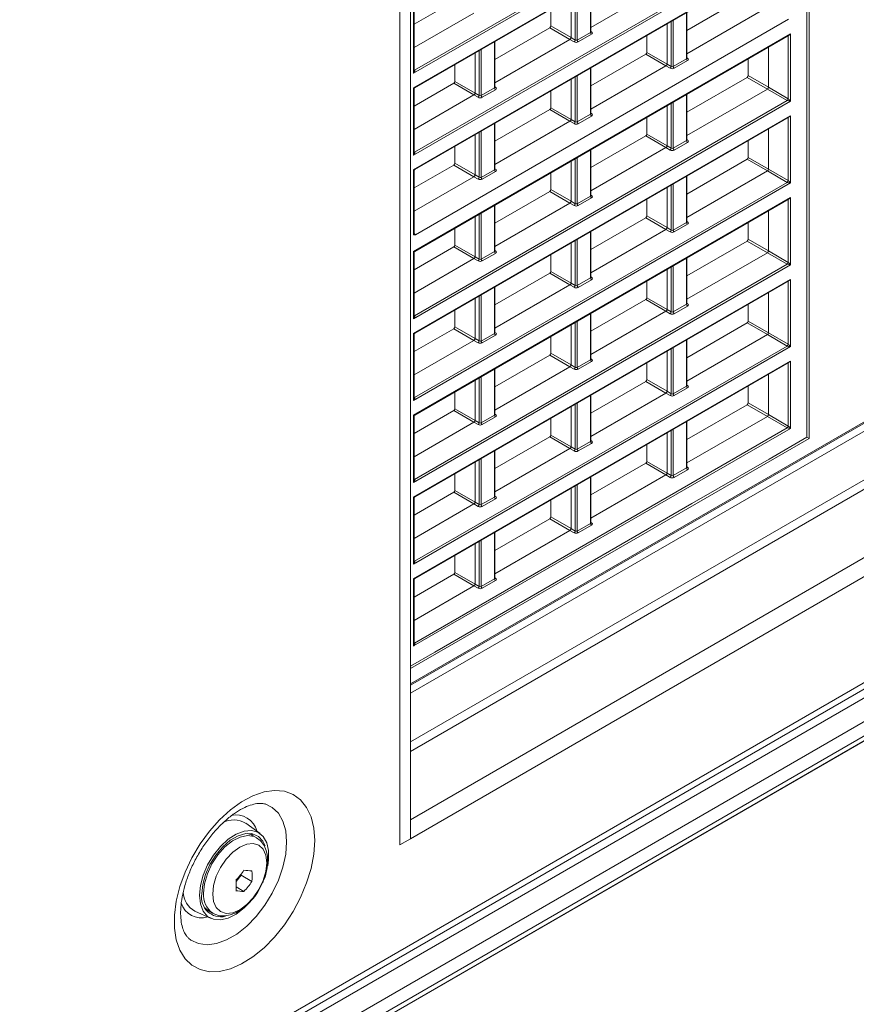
# Model space of a CAD drawing. Header units: millimetres. Extents: x 0 to 1118, y 0 to 864.
# Tile 225 of 256: x 955 to 984, y 334 to 368. Entities that reach past the tile are written whole.
import ezdxf

# ---------------------------------------------------------------- set-up
doc = ezdxf.new("R2010")
doc.units = ezdxf.units.MM

msp = doc.modelspace()

# ---------------------------------------------------------------- linework, layer by layer
at = {"color": 7, "linetype": 'Continuous', "lineweight": 15}
for p, q in [((982.622, 393.368), (982.622, 353.649)), ((982.551, 353.69), (982.551, 393.216)), ((968.911, 339.883), (968.911, 388.365)), ((968.551, 339.677), (968.551, 388.159)), ((968.552, 339.676), (968.552, 388.158)), ((969.061, 365.704), (981.944, 373.141)), ((969.061, 362.891), (981.944, 370.328)), ((975.119, 367.779), (977.702, 369.271)), ((975.119, 367.624), (975.119, 369.201)), ((969.036, 367.883), (970.403, 368.672)), ((974.435, 368.806), (974.435, 367.425)), ((978.422, 367.675), (980.495, 368.872)), ((969.036, 366.28), (969.036, 368.473)), ((973.741, 367.827), (973.741, 368.405)), ((978.422, 366.873), (981.19, 368.471)), ((978.422, 366.718), (978.422, 368.294)), ((969.036, 367.081), (971.098, 368.271)), ((969.082, 360.651), (981.919, 368.061)), ((968.911, 345.164), (1008.357, 367.936)), ((968.911, 344.885), (1008.645, 367.823)), ((971.817, 366.675), (973.705, 367.765)), ((977.738, 367.9), (977.738, 366.519)), ((969.061, 360.078), (981.944, 367.515)), ((971.817, 365.873), (974.4, 367.364)), ((971.817, 365.718), (971.817, 367.295)), ((977.043, 366.92), (977.043, 367.499)), ((981.225, 365.719), (981.225, 367.1)), ((971.133, 366.9), (971.133, 365.519)), ((975.119, 365.769), (977.007, 366.859)), ((980.531, 366.12), (980.531, 366.699)), ((970.438, 365.92), (970.438, 366.499)), ((975.119, 364.967), (977.702, 366.458)), ((975.119, 364.811), (975.119, 366.388)), ((974.435, 365.993), (974.435, 364.613)), ((978.422, 364.862), (980.495, 366.059)), ((969.036, 365.07), (970.403, 365.859)), ((969.036, 363.467), (969.036, 365.66)), ((973.741, 365.014), (973.741, 365.592)), ((978.422, 364.06), (981.19, 365.658)), ((969.036, 364.268), (971.098, 365.458)), ((978.422, 363.905), (978.422, 365.481)), ((971.817, 363.862), (973.705, 364.952)), ((977.738, 365.087), (977.738, 363.706)), ((969.061, 357.265), (981.944, 364.702)), ((977.043, 364.107), (977.043, 364.686)), ((971.817, 363.06), (974.4, 364.551)), ((971.817, 362.905), (971.817, 364.482)), ((981.225, 362.906), (981.225, 364.287)), ((971.133, 364.087), (971.133, 362.706)), ((975.119, 362.956), (977.007, 364.046)), ((980.531, 363.307), (980.531, 363.886)), ((883.849, 286.916), (1016.655, 363.583)), ((970.438, 363.107), (970.438, 363.686)), ((975.119, 362.154), (977.702, 363.645)), ((975.119, 361.998), (975.119, 363.575)), ((978.422, 362.049), (980.495, 363.246)), ((969.036, 362.257), (970.403, 363.046)), ((974.435, 363.18), (974.435, 361.8)), ((969.036, 360.677), (969.036, 362.847)), ((969.036, 361.455), (971.098, 362.645)), ((973.741, 362.201), (973.741, 362.779)), ((978.422, 361.247), (981.19, 362.845)), ((978.422, 361.092), (978.422, 362.668)), ((977.738, 362.274), (977.738, 360.893)), ((969.061, 354.452), (981.944, 361.889)), ((971.817, 361.049), (973.705, 362.139)), ((977.043, 361.294), (977.043, 361.873)), ((884.501, 285.511), (1016.207, 361.544)), ((971.817, 360.247), (974.4, 361.738)), ((971.817, 360.092), (971.817, 361.669)), ((971.133, 361.274), (971.133, 359.893)), ((975.119, 360.143), (977.007, 361.233)), ((981.225, 360.093), (981.225, 361.474)), ((970.438, 360.294), (970.438, 360.873)), ((980.531, 360.494), (980.531, 361.073)), ((975.119, 359.341), (977.702, 360.832)), ((975.119, 359.185), (975.119, 360.762)), ((969.036, 359.444), (970.403, 360.233)), ((974.435, 360.367), (974.435, 358.987)), ((978.422, 359.236), (980.495, 360.433)), ((969.036, 357.841), (969.036, 360.034)), ((969.036, 358.642), (971.098, 359.832)), ((973.741, 359.388), (973.741, 359.966)), ((978.422, 358.434), (981.19, 360.032)), ((978.422, 358.279), (978.422, 359.856)), ((971.817, 358.236), (973.705, 359.326)), ((977.738, 359.461), (977.738, 358.08)), ((969.061, 351.639), (981.944, 359.076)), ((971.817, 357.434), (974.4, 358.925)), ((971.817, 357.279), (971.817, 358.856)), ((977.043, 358.481), (977.043, 359.06)), ((981.225, 357.28), (981.225, 358.661)), ((971.133, 358.461), (971.133, 357.08)), ((975.119, 357.33), (977.007, 358.42)), ((980.531, 357.681), (980.531, 358.26)), ((970.438, 357.481), (970.438, 358.06)), ((975.119, 356.528), (977.702, 358.019)), ((975.119, 356.372), (975.119, 357.949)), ((974.435, 357.554), (974.435, 356.174)), ((978.422, 356.423), (980.495, 357.62)), ((969.036, 356.631), (970.403, 357.42)), ((969.036, 355.028), (969.036, 357.221)), ((973.741, 356.575), (973.741, 357.153)), ((978.422, 355.621), (981.19, 357.219)), ((969.036, 355.829), (971.098, 357.019)), ((978.422, 355.466), (978.422, 357.043)), ((971.817, 355.423), (973.705, 356.513)), ((977.738, 356.648), (977.738, 355.267)), ((969.061, 348.826), (981.944, 356.263)), ((971.817, 354.621), (974.4, 356.112)), ((977.043, 355.668), (977.043, 356.247)), ((971.817, 354.466), (971.817, 356.043)), ((981.225, 354.467), (981.225, 355.848)), ((971.133, 355.648), (971.133, 354.267)), ((975.119, 354.517), (977.007, 355.607)), ((980.531, 354.868), (980.531, 355.447)), ((970.438, 354.668), (970.438, 355.247)), ((975.119, 353.715), (977.702, 355.206)), ((975.119, 353.559), (975.119, 355.136)), ((978.422, 353.61), (980.495, 354.807)), ((969.036, 353.818), (970.403, 354.607)), ((969.036, 352.215), (969.036, 354.409)), ((974.435, 354.741), (974.435, 353.361)), ((969.036, 353.016), (971.098, 354.206)), ((973.741, 353.762), (973.741, 354.34)), ((978.422, 352.808), (981.19, 354.406)), ((978.422, 352.653), (978.422, 354.23)), ((977.738, 353.835), (977.738, 352.454)), ((982.622, 353.649), (968.911, 345.734)), ((971.817, 352.61), (973.705, 353.7)), ((977.043, 352.855), (977.043, 353.434)), ((981.246, 352.936), (982.551, 353.69)), ((982.551, 353.69), (982.622, 353.649)), ((971.817, 351.808), (974.4, 353.299)), ((971.817, 351.653), (971.817, 353.23)), ((971.133, 352.835), (971.133, 351.454)), ((975.119, 351.704), (977.007, 352.794)), ((978.594, 351.405), (981.246, 352.936)), ((970.438, 351.855), (970.438, 352.434)), ((975.119, 350.902), (977.702, 352.393)), ((975.119, 350.746), (975.119, 352.323)), ((969.036, 351.005), (970.403, 351.794)), ((974.435, 351.928), (974.435, 350.548)), ((969.036, 349.402), (969.036, 351.596)), ((969.036, 350.203), (971.098, 351.393)), ((972.407, 347.833), (978.594, 351.405)), ((973.741, 350.949), (973.741, 351.527)), ((971.817, 349.797), (973.705, 350.887)), ((971.817, 348.995), (974.4, 350.486)), ((971.817, 348.84), (971.817, 350.417)), ((971.133, 350.022), (971.133, 348.641)), ((970.438, 349.042), (970.438, 349.621)), ((969.036, 348.192), (970.403, 348.981)), ((969.036, 346.589), (969.036, 348.783)), ((969.036, 347.39), (971.098, 348.58)), ((969.755, 346.303), (972.407, 347.833)), ((968.911, 345.815), (969.755, 346.303)), ((963.741, 340.061), (963.244, 340.42)), ((963.458, 340.012), (963.313, 340.068)), ((963.608, 339.925), (963.458, 340.012)), ((968.911, 339.883), (968.552, 339.676)), ((968.551, 339.677), (968.552, 339.676)), ((962.913, 338.409), (963.088, 338.627)), ((963.088, 338.627), (963.088, 338.675)), ((963.459, 338.413), (963.088, 338.627)), ((963.185, 338.072), (962.915, 338.228)), ((961.497, 337.394), (962.057, 337.143)), ((961.986, 337.397), (961.905, 337.404)), ((961.958, 337.413), (962.108, 337.327))]:
    msp.add_line(p, q, dxfattribs=at)
at = {"color": 9, "linetype": 'Continuous', "lineweight": 0}
for p, q in [((969.057, 366.303), (981.874, 373.702)), ((981.98, 373.682), (969.021, 366.201)), ((969.021, 365.698), (981.98, 373.178)), ((981.98, 370.869), (969.021, 363.388)), ((969.057, 363.49), (981.874, 370.889)), ((969.021, 362.885), (981.98, 370.365)), ((975.105, 367.603), (975.105, 369.193)), ((974.58, 367.342), (974.58, 368.89)), ((974.65, 368.93), (974.65, 367.341)), ((969.021, 366.201), (969.021, 368.511)), ((978.407, 366.697), (978.407, 368.286)), ((968.911, 345.207), (1008.358, 367.979)), ((977.882, 366.435), (977.882, 367.983)), ((977.952, 368.024), (977.952, 366.434)), ((974.4, 367.364), (973.705, 367.765)), ((973.741, 367.827), (974.435, 367.425)), ((975.119, 367.638), (975.141, 367.625)), ((969.021, 360.072), (981.98, 367.552)), ((971.803, 365.697), (971.803, 367.286)), ((974.545, 367.281), (974.4, 367.364)), ((974.435, 367.425), (974.58, 367.342)), ((974.65, 367.341), (975.105, 367.603)), ((975.139, 367.543), (974.685, 367.28)), ((981.91, 365.324), (981.91, 367.495)), ((981.98, 367.552), (981.98, 365.243)), ((971.278, 365.436), (971.278, 366.983)), ((971.348, 367.024), (971.348, 365.435)), ((977.702, 366.458), (977.007, 366.859)), ((977.043, 366.92), (977.738, 366.519)), ((977.952, 366.434), (978.407, 366.697)), ((978.442, 366.636), (977.987, 366.373)), ((978.422, 366.731), (978.443, 366.718)), ((969.036, 366.316), (969.057, 366.303)), ((975.105, 364.791), (975.105, 366.38)), ((977.847, 366.374), (977.702, 366.458)), ((977.738, 366.519), (977.882, 366.435)), ((1008.645, 366.152), (968.911, 343.213)), ((970.438, 365.92), (971.133, 365.519)), ((974.58, 364.529), (974.58, 366.077)), ((974.65, 366.117), (974.65, 364.528)), ((981.19, 365.658), (980.495, 366.059)), ((980.531, 366.12), (981.225, 365.719)), ((968.911, 342.887), (1008.728, 365.873)), ((969.021, 363.388), (969.021, 365.698)), ((971.098, 365.458), (970.403, 365.859)), ((971.348, 365.435), (971.803, 365.697)), ((971.837, 365.636), (971.383, 365.374)), ((971.817, 365.732), (971.838, 365.719)), ((981.874, 365.263), (981.19, 365.658)), ((981.225, 365.719), (981.91, 365.324)), ((981.98, 365.243), (969.021, 357.762)), ((969.057, 357.864), (981.874, 365.263)), ((971.242, 365.375), (971.098, 365.458)), ((971.133, 365.519), (971.278, 365.436)), ((978.407, 363.884), (978.407, 365.473)), ((974.4, 364.551), (973.705, 364.952)), ((973.741, 365.014), (974.435, 364.613)), ((977.882, 363.622), (977.882, 365.17)), ((977.952, 365.211), (977.952, 363.621)), ((969.021, 357.259), (981.98, 364.739)), ((974.435, 364.613), (974.58, 364.529)), ((974.65, 364.528), (975.105, 364.791)), ((975.139, 364.73), (974.685, 364.467)), ((975.119, 364.825), (975.141, 364.812)), ((981.91, 362.511), (981.91, 364.682)), ((981.98, 364.739), (981.98, 362.43)), ((971.803, 362.884), (971.803, 364.473)), ((974.545, 364.468), (974.4, 364.551)), ((968.911, 340.538), (1009.745, 364.111)), ((971.278, 362.623), (971.278, 364.17)), ((971.348, 364.211), (971.348, 362.622)), ((977.702, 363.645), (977.007, 364.046)), ((977.043, 364.107), (977.738, 363.706)), ((978.422, 363.918), (978.443, 363.905)), ((1016.79, 363.881), (883.983, 287.213)), ((1009.911, 363.553), (968.911, 339.885)), ((975.105, 361.978), (975.105, 363.567)), ((977.847, 363.561), (977.702, 363.645)), ((977.738, 363.706), (977.882, 363.622)), ((977.952, 363.621), (978.407, 363.884)), ((978.442, 363.823), (977.987, 363.56)), ((969.036, 363.503), (969.057, 363.49)), ((974.58, 361.716), (974.58, 363.264)), ((974.65, 363.304), (974.65, 361.715)), ((981.19, 362.845), (980.495, 363.246)), ((980.531, 363.307), (981.225, 362.906)), ((884.281, 286.864), (1016.28, 363.066)), ((969.021, 360.656), (969.021, 362.885)), ((971.098, 362.645), (970.403, 363.046)), ((970.438, 363.107), (971.133, 362.706)), ((971.348, 362.622), (971.803, 362.884)), ((971.817, 362.919), (971.838, 362.906)), ((981.225, 362.906), (981.91, 362.511)), ((971.242, 362.562), (971.098, 362.645)), ((971.133, 362.706), (971.278, 362.623)), ((971.837, 362.823), (971.383, 362.561)), ((978.407, 361.071), (978.407, 362.66)), ((981.874, 362.45), (981.19, 362.845)), ((1016.634, 362.454), (884.635, 286.252)), ((981.98, 362.43), (969.021, 354.949)), ((969.057, 355.051), (981.874, 362.45)), ((973.741, 362.201), (974.435, 361.8)), ((977.882, 360.809), (977.882, 362.357)), ((977.952, 362.398), (977.952, 360.808)), ((884.635, 285.758), (1016.634, 361.959)), ((969.021, 354.446), (981.98, 361.926)), ((974.4, 361.738), (973.705, 362.139)), ((974.65, 361.715), (975.105, 361.978)), ((975.139, 361.917), (974.685, 361.654)), ((975.119, 362.012), (975.141, 361.999)), ((981.91, 359.698), (981.91, 361.869)), ((981.98, 361.926), (981.98, 359.617)), ((1016.53, 361.73), (884.531, 285.529)), ((971.803, 360.071), (971.803, 361.66)), ((974.545, 361.655), (974.4, 361.738)), ((974.435, 361.8), (974.58, 361.716)), ((971.278, 359.81), (971.278, 361.357)), ((971.348, 361.398), (971.348, 359.809)), ((977.702, 360.832), (977.007, 361.233)), ((977.043, 361.294), (977.738, 360.893)), ((977.738, 360.893), (977.882, 360.809)), ((977.952, 360.808), (978.407, 361.071)), ((978.442, 361.01), (977.987, 360.748)), ((978.422, 361.105), (978.443, 361.092)), ((969.036, 360.69), (969.057, 360.677)), ((975.105, 359.165), (975.105, 360.754)), ((977.847, 360.748), (977.702, 360.832)), ((971.098, 359.832), (970.403, 360.233)), ((970.438, 360.294), (971.133, 359.893)), ((974.58, 358.903), (974.58, 360.451)), ((974.65, 360.491), (974.65, 358.902)), ((981.19, 360.032), (980.495, 360.433)), ((980.531, 360.494), (981.225, 360.093)), ((969.021, 357.762), (969.021, 360.072)), ((971.242, 359.749), (971.098, 359.832)), ((971.133, 359.893), (971.278, 359.81)), ((971.348, 359.809), (971.803, 360.071)), ((971.837, 360.01), (971.383, 359.748)), ((971.817, 360.106), (971.838, 360.093)), ((978.407, 358.258), (978.407, 359.847)), ((981.874, 359.637), (981.19, 360.032)), ((981.225, 360.093), (981.91, 359.698)), ((981.98, 359.617), (969.021, 352.137)), ((969.057, 352.238), (981.874, 359.637)), ((977.882, 357.996), (977.882, 359.544)), ((977.952, 359.585), (977.952, 357.995)), ((974.4, 358.925), (973.705, 359.326)), ((973.741, 359.388), (974.435, 358.987)), ((974.65, 358.902), (975.105, 359.165)), ((975.119, 359.199), (975.141, 359.186)), ((969.021, 351.633), (981.98, 359.113)), ((971.803, 357.258), (971.803, 358.847)), ((974.545, 358.842), (974.4, 358.925)), ((974.435, 358.987), (974.58, 358.903)), ((975.139, 359.104), (974.685, 358.841)), ((981.91, 356.885), (981.91, 359.056)), ((981.98, 359.113), (981.98, 356.804)), ((971.278, 356.997), (971.278, 358.544)), ((971.348, 358.585), (971.348, 356.996)), ((977.043, 358.481), (977.738, 358.08)), ((977.702, 358.019), (977.007, 358.42)), ((977.952, 357.995), (978.407, 358.258)), ((978.442, 358.197), (977.987, 357.935)), ((978.422, 358.293), (978.443, 358.279)), ((969.036, 357.877), (969.057, 357.864)), ((975.105, 356.352), (975.105, 357.941)), ((977.847, 357.935), (977.702, 358.019)), ((977.738, 358.08), (977.882, 357.996)), ((970.438, 357.481), (971.133, 357.08)), ((974.58, 356.09), (974.58, 357.638)), ((974.65, 357.678), (974.65, 356.089)), ((981.19, 357.219), (980.495, 357.62)), ((980.531, 357.681), (981.225, 357.28)), ((969.021, 354.949), (969.021, 357.259)), ((971.098, 357.019), (970.403, 357.42)), ((971.348, 356.996), (971.803, 357.258)), ((971.837, 357.197), (971.383, 356.935)), ((971.817, 357.293), (971.838, 357.28)), ((981.874, 356.824), (981.19, 357.219)), ((981.225, 357.28), (981.91, 356.885)), ((981.98, 356.804), (969.021, 349.324)), ((969.057, 349.425), (981.874, 356.824)), ((971.242, 356.936), (971.098, 357.019)), ((971.133, 357.08), (971.278, 356.997)), ((978.407, 355.445), (978.407, 357.034)), ((974.4, 356.112), (973.705, 356.513)), ((973.741, 356.575), (974.435, 356.174)), ((977.882, 355.183), (977.882, 356.731)), ((977.952, 356.772), (977.952, 355.182)), ((969.021, 348.82), (981.98, 356.3)), ((974.545, 356.029), (974.4, 356.112)), ((974.435, 356.174), (974.58, 356.09)), ((974.65, 356.089), (975.105, 356.352)), ((975.139, 356.291), (974.685, 356.028)), ((975.119, 356.386), (975.141, 356.373)), ((981.91, 354.072), (981.91, 356.243)), ((981.98, 356.3), (981.98, 353.991)), ((971.348, 355.772), (971.348, 354.183)), ((971.803, 354.445), (971.803, 356.034)), ((971.278, 354.184), (971.278, 355.731)), ((977.702, 355.206), (977.007, 355.607)), ((977.043, 355.668), (977.738, 355.267)), ((977.952, 355.182), (978.407, 355.445)), ((978.422, 355.48), (978.443, 355.466)), ((975.105, 353.539), (975.105, 355.128)), ((977.847, 355.122), (977.702, 355.206)), ((977.738, 355.267), (977.882, 355.183)), ((978.442, 355.384), (977.987, 355.122)), ((969.036, 355.064), (969.057, 355.051)), ((974.58, 353.277), (974.58, 354.825)), ((974.65, 354.865), (974.65, 353.276)), ((981.19, 354.406), (980.495, 354.807)), ((980.531, 354.868), (981.225, 354.467)), ((969.021, 352.137), (969.021, 354.446)), ((971.098, 354.206), (970.403, 354.607)), ((970.438, 354.668), (971.133, 354.267)), ((971.348, 354.183), (971.803, 354.445)), ((971.817, 354.48), (971.838, 354.467)), ((981.225, 354.467), (981.91, 354.072)), ((971.242, 354.123), (971.098, 354.206)), ((971.133, 354.267), (971.278, 354.184)), ((971.837, 354.384), (971.383, 354.122)), ((978.407, 352.632), (978.407, 354.221)), ((981.874, 354.011), (981.19, 354.406)), ((981.98, 353.991), (969.021, 346.511)), ((969.057, 346.612), (981.874, 354.011)), ((973.741, 353.762), (974.435, 353.361)), ((977.882, 352.37), (977.882, 353.918)), ((977.952, 353.959), (977.952, 352.369)), ((974.4, 353.299), (973.705, 353.7)), ((974.65, 353.276), (975.105, 353.539)), ((975.139, 353.478), (974.685, 353.215)), ((975.119, 353.573), (975.141, 353.56)), ((971.803, 351.632), (971.803, 353.221)), ((974.545, 353.216), (974.4, 353.299)), ((974.435, 353.361), (974.58, 353.277)), ((971.278, 351.371), (971.278, 352.919)), ((971.348, 352.959), (971.348, 351.37)), ((977.702, 352.393), (977.007, 352.794)), ((977.043, 352.855), (977.738, 352.454)), ((977.847, 352.309), (977.702, 352.393)), ((977.738, 352.454), (977.882, 352.37)), ((977.952, 352.369), (978.407, 352.632)), ((978.442, 352.571), (977.987, 352.309)), ((978.422, 352.667), (978.443, 352.653)), ((969.036, 352.251), (969.057, 352.238)), ((974.65, 352.052), (974.65, 350.463)), ((975.105, 350.726), (975.105, 352.315)), ((971.098, 351.393), (970.403, 351.794)), ((970.438, 351.855), (971.133, 351.454)), ((974.58, 350.464), (974.58, 352.012)), ((969.021, 349.324), (969.021, 351.633)), ((971.242, 351.31), (971.098, 351.393)), ((971.133, 351.454), (971.278, 351.371)), ((971.348, 351.37), (971.803, 351.632)), ((971.837, 351.571), (971.383, 351.309)), ((971.817, 351.667), (971.838, 351.654)), ((974.4, 350.486), (973.705, 350.887)), ((973.741, 350.949), (974.435, 350.548)), ((974.65, 350.463), (975.105, 350.726)), ((975.119, 350.76), (975.141, 350.747)), ((971.803, 348.819), (971.803, 350.408)), ((974.545, 350.403), (974.4, 350.486)), ((974.435, 350.548), (974.58, 350.464)), ((975.139, 350.665), (974.685, 350.402)), ((971.278, 348.558), (971.278, 350.106)), ((971.348, 350.146), (971.348, 348.557)), ((969.036, 349.438), (969.057, 349.425)), ((970.438, 349.042), (971.133, 348.641)), ((969.021, 346.511), (969.021, 348.82)), ((971.098, 348.58), (970.403, 348.981)), ((971.348, 348.557), (971.803, 348.819)), ((971.837, 348.758), (971.383, 348.496)), ((971.817, 348.854), (971.838, 348.841)), ((971.242, 348.497), (971.098, 348.58)), ((971.133, 348.641), (971.278, 348.558)), ((969.036, 346.625), (969.057, 346.612))]:
    msp.add_line(p, q, dxfattribs=at)
at = {"color": 9, "linetype": 'Continuous', "lineweight": 0, "flags": 128}
for points in [[(965.619, 339.821), (965.587, 340.251), (965.494, 340.633), (965.342, 340.958), (965.134, 341.217), (964.876, 341.405), (964.575, 341.515), (964.239, 341.545), (963.875, 341.494), (963.494, 341.364), (963.106, 341.158), (962.72, 340.881), (962.346, 340.54), (961.995, 340.145), (961.675, 339.706), (961.395, 339.233), (961.161, 338.739), (960.981, 338.237), (960.858, 337.74), (960.795, 337.261), (960.795, 336.812), (960.858, 336.405), (960.981, 336.05), (961.161, 335.757), (961.395, 335.533), (961.675, 335.384), (961.995, 335.314), (962.346, 335.324), (962.72, 335.415), (963.106, 335.583), (963.494, 335.826), (963.875, 336.135), (964.239, 336.504), (964.575, 336.923), (964.876, 337.381), (965.134, 337.866), (965.342, 338.365), (965.494, 338.866), (965.587, 339.356), (965.619, 339.821)], [(963.918, 341.08), (964.16, 340.962), (964.37, 340.762), (964.526, 340.49), (964.622, 340.158), (964.654, 339.775), (964.622, 339.354), (964.526, 338.911), (964.37, 338.46), (964.16, 338.017), (963.902, 337.596), (963.605, 337.212), (963.279, 336.879), (962.936, 336.606), (962.586, 336.405), (962.243, 336.28), (961.917, 336.238), (961.62, 336.279), (961.362, 336.402), (961.273, 336.472)], [(961.797, 338.014), (961.83, 338.338), (961.928, 338.68), (962.085, 339.018), (962.289, 339.332), (962.53, 339.602), (962.791, 339.81), (963.057, 339.944), (963.309, 339.995), (963.534, 339.96), (963.619, 339.918)], [(962.109, 337.982), (962.141, 337.722), (962.234, 337.516), (962.382, 337.379), (962.575, 337.319), (962.8, 337.342), (963.041, 337.444), (963.282, 337.62), (963.507, 337.857), (963.7, 338.14), (963.848, 338.448), (963.941, 338.761), (963.973, 339.058), (963.941, 339.319), (963.848, 339.524), (963.7, 339.662), (963.507, 339.721), (963.282, 339.699), (963.041, 339.597), (962.8, 339.421), (962.575, 339.183), (962.382, 338.901), (962.234, 338.593), (962.141, 338.279), (962.109, 337.982)]]:
    msp.add_lwpolyline(points, dxfattribs=at)
at = {"color": 7, "linetype": 'Continuous', "lineweight": 15, "flags": 128}
for points in [[(961.656, 337.942), (961.688, 338.278), (961.783, 338.634), (961.935, 338.989), (962.137, 339.325), (962.377, 339.623), (962.642, 339.868), (962.919, 340.046), (963.192, 340.148), (963.446, 340.169), (963.668, 340.106), (963.846, 339.964), (963.971, 339.749), (964.035, 339.475), (964.035, 339.155), (964.004, 338.95)], [(963.91, 339.635), (963.836, 339.798), (963.683, 339.965), (963.482, 340.054), (963.244, 340.061), (962.984, 339.985), (962.715, 339.83), (962.455, 339.605), (962.217, 339.324), (962.016, 339.002), (961.863, 338.659), (961.768, 338.314), (961.736, 337.988)], [(963.44, 340.062), (963.482, 340.002), (963.486, 339.995)], [(963.252, 337.566), (963.192, 337.508), (962.919, 337.295), (962.642, 337.154), (962.377, 337.093), (962.137, 337.114), (961.935, 337.217), (961.783, 337.397), (961.688, 337.643), (961.656, 337.942)], [(961.837, 337.511), (961.85, 337.497), (961.958, 337.413)]]:
    msp.add_lwpolyline(points, dxfattribs=at)
at = {"color": 9, "linetype": 'Continuous', "lineweight": 0}
for centre, radius, start, end in [((975.125, 367.648), 0.0278, 257.7331, 303.5435), ((974.501, 367.347), 0.0793, 303.5222, 356.4778), ((974.727, 367.345), 0.077, 182.6523, 236.7703), ((975.182, 367.607), 0.077, 182.6523, 236.7703), ((978.484, 366.7), 0.077, 182.6523, 236.7703), ((978.427, 366.741), 0.0278, 257.7331, 303.5435), ((969.042, 366.326), 0.0274, 255.9919, 303.7184), ((977.803, 366.44), 0.0793, 303.5222, 356.4778), ((978.029, 366.438), 0.077, 182.6523, 236.7703), ((971.879, 365.701), 0.077, 182.6523, 236.7703), ((971.823, 365.742), 0.0278, 257.7331, 303.5435), ((971.199, 365.441), 0.0793, 303.5222, 356.4778), ((971.425, 365.438), 0.077, 182.6523, 236.7703), ((981.83, 365.329), 0.0793, 303.5222, 356.4778), ((975.182, 364.794), 0.077, 182.6523, 236.7703), ((975.125, 364.835), 0.0278, 257.7331, 303.5435), ((974.501, 364.534), 0.0793, 303.5222, 356.4778), ((974.727, 364.532), 0.077, 182.6523, 236.7703), ((978.427, 363.928), 0.0278, 257.7331, 303.5435), ((977.803, 363.627), 0.0793, 303.5222, 356.4778), ((978.029, 363.625), 0.077, 182.6523, 236.7703), ((978.484, 363.887), 0.077, 182.6523, 236.7703), ((969.042, 363.513), 0.0277, 257.5371, 303.5633), ((971.879, 362.888), 0.077, 182.6523, 236.7703), ((971.823, 362.929), 0.0278, 257.7331, 303.5435), ((971.199, 362.628), 0.0793, 303.5222, 356.4778), ((971.425, 362.625), 0.077, 182.6523, 236.7703), ((981.83, 362.516), 0.0793, 303.5222, 356.4778), ((975.182, 361.981), 0.077, 182.6523, 236.7703), ((975.125, 362.022), 0.0278, 257.7331, 303.5435), ((974.501, 361.721), 0.0793, 303.5222, 356.4778), ((974.727, 361.719), 0.077, 182.6523, 236.7703), ((978.484, 361.074), 0.077, 182.6523, 236.7703), ((978.427, 361.115), 0.0278, 257.7331, 303.5435), ((969.042, 360.7), 0.0278, 257.7346, 303.5433), ((977.803, 360.814), 0.0793, 303.5222, 356.4778), ((978.029, 360.812), 0.077, 182.6523, 236.7703), ((971.879, 360.075), 0.077, 182.6523, 236.7703), ((971.823, 360.116), 0.0278, 257.7331, 303.5435), ((971.199, 359.815), 0.0793, 303.5222, 356.4778), ((971.425, 359.812), 0.077, 182.6523, 236.7703), ((981.83, 359.703), 0.0793, 303.5222, 356.4778), ((975.182, 359.168), 0.077, 182.6523, 236.7703), ((975.125, 359.209), 0.0278, 257.7331, 303.5435), ((974.501, 358.908), 0.0793, 303.5222, 356.4778), ((974.727, 358.906), 0.077, 182.6523, 236.7703), ((978.484, 358.261), 0.077, 182.6523, 236.7703), ((978.427, 358.302), 0.0278, 257.7331, 303.5435), ((969.042, 357.887), 0.0274, 255.9919, 303.7184), ((977.803, 358.001), 0.0793, 303.5222, 356.4778), ((978.029, 357.999), 0.077, 182.6523, 236.7703), ((971.879, 357.262), 0.077, 182.6523, 236.7703), ((971.823, 357.303), 0.0278, 257.7331, 303.5435), ((971.199, 357.002), 0.0793, 303.5222, 356.4778), ((971.425, 356.999), 0.077, 182.6523, 236.7703), ((981.83, 356.89), 0.0793, 303.5222, 356.4778), ((975.182, 356.355), 0.077, 182.6523, 236.7703), ((975.125, 356.396), 0.0278, 257.7331, 303.5435), ((974.501, 356.095), 0.0793, 303.5222, 356.4778), ((974.727, 356.093), 0.077, 182.6523, 236.7703), ((978.484, 355.448), 0.077, 182.6523, 236.7703), ((978.427, 355.489), 0.0278, 257.7331, 303.5435), ((977.803, 355.188), 0.0793, 303.5222, 356.4778), ((978.029, 355.186), 0.077, 182.6523, 236.7703), ((969.042, 355.074), 0.0277, 257.5371, 303.5633), ((971.879, 354.449), 0.077, 182.6523, 236.7703), ((971.823, 354.49), 0.0278, 257.7331, 303.5435), ((971.199, 354.189), 0.0793, 303.5222, 356.4778), ((971.425, 354.186), 0.077, 182.6523, 236.7703), ((981.83, 354.077), 0.0793, 303.5222, 356.4778), ((975.182, 353.542), 0.077, 182.6523, 236.7703), ((975.125, 353.583), 0.0278, 257.7331, 303.5435), ((974.501, 353.282), 0.0793, 303.5222, 356.4778), ((974.727, 353.28), 0.077, 182.6523, 236.7703), ((978.484, 352.635), 0.077, 182.6523, 236.7703), ((978.427, 352.677), 0.0278, 257.7331, 303.5435), ((969.042, 352.261), 0.0274, 255.9919, 303.7184), ((977.803, 352.375), 0.0793, 303.5222, 356.4778), ((978.029, 352.373), 0.077, 182.6523, 236.7703), ((971.199, 351.376), 0.0793, 303.5222, 356.4778), ((971.425, 351.373), 0.077, 182.6523, 236.7703), ((971.879, 351.636), 0.077, 182.6523, 236.7703), ((971.823, 351.677), 0.0278, 257.7331, 303.5435), ((975.182, 350.729), 0.077, 182.6523, 236.7703), ((975.125, 350.77), 0.0278, 257.7331, 303.5435), ((974.501, 350.469), 0.0793, 303.5222, 356.4778), ((974.727, 350.467), 0.077, 182.6523, 236.7703), ((969.042, 349.448), 0.0274, 255.9919, 303.7184), ((971.879, 348.823), 0.077, 182.6523, 236.7703), ((971.823, 348.864), 0.0278, 257.7331, 303.5435), ((971.199, 348.563), 0.0793, 303.5222, 356.4778), ((971.425, 348.56), 0.077, 182.6523, 236.7703), ((969.042, 346.635), 0.0274, 255.9919, 303.7184), ((962.908, 339.955), 0.749, 14.1385, 102.747), ((962.513, 337.924), 0.721, 172.8586, 236.1209), ((961.724, 337.901), 0.736, 197.8129, 286.85)]:
    msp.add_arc(centre, radius, start, end, dxfattribs=at)
at = {"color": 7, "linetype": 'Continuous', "lineweight": 15}
for centre, radius, start, end in [((962.835, 339.74), 0.794, 59.0068, 119.1837), ((959.472, 341.507), 4.593, 318.4767, 323.9341), ((963.701, 343.033), 4.262, 263.041, 266.7399), ((959.806, 338.595), 3.658, 357.1372, 2.8628), ((959.258, 338.279), 3.658, 357.1372, 2.8628), ((959.746, 341.117), 4.593, 318.4767, 323.9341), ((961.877, 338.083), 0.786, 182.1605, 241.1423), ((962.395, 337.871), 0.67, 169.9194, 283.222), ((963.427, 342.327), 4.262, 263.041, 266.7399)]:
    msp.add_arc(centre, radius, start, end, dxfattribs=at)
for centre, major_axis, ratio, start_param, end_param in [((973.705, 367.806), (0.025, 0.0433), 0.577557, 3.927062, 5.497554), ((981.944, 367.573), (0.0354, 0.0612), 0.577335, 3.92695, 4.71243), ((977.007, 366.899), (0.025, 0.0433), 0.577557, 3.927062, 5.497554), ((970.403, 365.9), (0.025, 0.0433), 0.577557, 3.927062, 5.497554), ((980.495, 366.1), (0.025, 0.0433), 0.577557, 3.927062, 5.497554), ((981.19, 365.699), (0.025, 0.0433), 0.577557, 3.927062, 5.497554), ((973.705, 364.993), (0.025, 0.0433), 0.577557, 3.927062, 5.497554), ((981.944, 364.76), (0.0354, 0.0612), 0.577335, 3.92695, 4.71243), ((977.007, 364.087), (0.025, 0.0433), 0.577557, 3.927062, 5.497554), ((980.495, 363.287), (0.025, 0.0433), 0.577557, 3.927062, 5.497554), ((970.403, 363.087), (0.025, 0.0433), 0.577557, 3.927062, 5.497554), ((981.19, 362.886), (0.025, 0.0433), 0.577557, 3.927062, 5.497554), ((973.705, 362.18), (0.025, 0.0433), 0.577557, 3.927062, 5.497554), ((981.944, 361.947), (0.0354, 0.0612), 0.577335, 3.92695, 4.71243), ((977.007, 361.274), (0.025, 0.0433), 0.577557, 3.927062, 5.497554), ((970.403, 360.274), (0.025, 0.0433), 0.577557, 3.927062, 5.497554), ((980.495, 360.474), (0.025, 0.0433), 0.577557, 3.927062, 5.497554), ((981.19, 360.073), (0.025, 0.0433), 0.577557, 3.927062, 5.497554), ((973.705, 359.367), (0.025, 0.0433), 0.577557, 3.927062, 5.497554), ((981.944, 359.134), (0.0354, 0.0612), 0.577335, 3.92695, 4.71243), ((977.007, 358.461), (0.025, 0.0433), 0.577557, 3.927062, 5.497554), ((970.403, 357.461), (0.025, 0.0433), 0.577557, 3.927062, 5.497554), ((980.495, 357.661), (0.025, 0.0433), 0.577557, 3.927062, 5.497554), ((981.19, 357.26), (0.025, 0.0433), 0.577557, 3.927062, 5.497554), ((973.705, 356.554), (0.025, 0.0433), 0.577557, 3.927062, 5.497554), ((981.944, 356.321), (0.0354, 0.0612), 0.577335, 3.92695, 4.71243), ((977.007, 355.648), (0.025, 0.0433), 0.577557, 3.927062, 5.497554), ((980.495, 354.848), (0.025, 0.0433), 0.577557, 3.927062, 5.497554), ((970.403, 354.648), (0.025, 0.0433), 0.577557, 3.927062, 5.497554), ((981.19, 354.447), (0.025, 0.0433), 0.577557, 3.927062, 5.497554), ((973.705, 353.741), (0.025, 0.0433), 0.577557, 3.927062, 5.497554), ((977.007, 352.835), (0.025, 0.0433), 0.577557, 3.927062, 5.497554), ((970.403, 351.835), (0.025, 0.0433), 0.577557, 3.927062, 5.497554), ((973.705, 350.928), (0.025, 0.0433), 0.577557, 3.927062, 5.497554), ((970.403, 349.022), (0.025, 0.0433), 0.577557, 3.927062, 5.497554)]:
    msp.add_ellipse(centre, major_axis=major_axis, ratio=ratio, start_param=start_param, end_param=end_param, dxfattribs=at)
at = {"color": 9, "linetype": 'Continuous', "lineweight": 0}
for centre, major_axis, ratio, start_param, end_param in [((975.069, 367.625), (0.05, -0.0016), 0.597067, 5.516493, 6.301891), ((975.069, 367.585), (0.1, -0.0015), 0.587275, 5.506822, 7.060165), ((974.614, 367.322), (0.1, -0.0015), 0.587275, 3.953479, 5.506822), ((974.615, 367.363), (0.05, -0.0016), 0.597067, 3.96315, 5.516493), ((978.372, 366.719), (0.05, -0.0016), 0.597067, 5.516493, 6.301891), ((978.371, 366.678), (0.1, -0.0015), 0.587275, 5.506822, 7.060165), ((968.986, 366.222), (0.0734, 0.0797), 0.368963, 4.794987, 6.348331), ((968.986, 366.222), (0.032, 0.103), 0.368959, 4.629837, 5.415235), ((977.916, 366.416), (0.1, -0.0015), 0.587275, 3.953479, 5.506822), ((977.917, 366.456), (0.05, -0.0016), 0.597067, 3.96315, 5.516493), ((968.986, 365.718), (0.079, -0.0096), 0.22767, 5.203792, 6.00833), ((968.986, 365.718), (-0.0479, 0.0636), 0.227762, 3.423354, 4.221055), ((971.767, 365.719), (0.05, -0.0016), 0.597067, 5.516493, 6.301891), ((971.767, 365.679), (0.1, -0.0015), 0.587275, 5.506822, 7.060165), ((971.312, 365.416), (0.1, -0.0015), 0.587275, 3.953479, 5.506822), ((971.312, 365.457), (0.05, -0.0016), 0.597067, 3.96315, 5.516493), ((981.944, 365.264), (0.079, -0.0096), 0.22767, 3.650449, 5.203792), ((981.944, 365.264), (-0.0479, 0.0636), 0.227762, 4.221055, 5.774398), ((975.069, 364.812), (0.05, -0.0016), 0.597067, 5.516493, 6.301891), ((975.069, 364.772), (0.1, -0.0015), 0.587275, 5.506822, 7.060165), ((974.614, 364.509), (0.1, -0.0015), 0.587275, 3.953479, 5.506822), ((974.615, 364.55), (0.05, -0.0016), 0.597067, 3.96315, 5.516493), ((978.372, 363.906), (0.05, -0.0016), 0.597067, 5.516493, 6.301891), ((978.371, 363.865), (0.1, -0.0015), 0.587275, 5.506822, 7.060165), ((977.916, 363.603), (0.1, -0.0015), 0.587275, 3.953479, 5.506822), ((977.917, 363.643), (0.05, -0.0016), 0.597067, 3.96315, 5.516493), ((968.986, 363.409), (0.0734, 0.0797), 0.368963, 4.794987, 6.348331), ((968.986, 363.409), (0.032, 0.103), 0.368959, 4.629837, 5.415235), ((968.986, 362.905), (0.079, -0.0096), 0.22767, 5.203792, 6.00833), ((968.986, 362.905), (-0.0479, 0.0636), 0.227762, 3.435656, 4.221055), ((971.767, 362.906), (0.05, -0.0016), 0.597067, 5.516493, 6.301891), ((971.767, 362.866), (0.1, -0.0015), 0.587275, 5.506822, 7.060165), ((971.312, 362.603), (0.1, -0.0015), 0.587275, 3.953479, 5.506822), ((971.312, 362.644), (0.05, -0.0016), 0.597067, 3.96315, 5.516493), ((981.944, 362.451), (0.079, -0.0096), 0.22767, 3.650449, 5.203792), ((981.944, 362.451), (-0.0479, 0.0636), 0.227762, 4.221055, 5.774398), ((975.069, 361.999), (0.05, -0.0016), 0.597067, 5.516493, 6.301891), ((975.069, 361.959), (0.1, -0.0015), 0.587275, 5.506822, 7.060165), ((974.614, 361.696), (0.1, -0.0015), 0.587275, 3.953479, 5.506822), ((974.615, 361.737), (0.05, -0.0016), 0.597067, 3.96315, 5.516493), ((978.372, 361.093), (0.05, -0.0016), 0.597067, 5.516493, 6.301891), ((978.371, 361.052), (0.1, -0.0015), 0.587275, 5.506822, 7.060165), ((968.986, 360.678), (0.05, -0.0016), 0.597067, 5.516493, 6.301891), ((968.985, 360.637), (0.1, -0.0015), 0.587275, 0.260729, 0.77698), ((977.916, 360.79), (0.1, -0.0015), 0.587275, 3.953479, 5.506822), ((977.917, 360.83), (0.05, -0.0016), 0.597067, 3.96315, 5.516493), ((968.986, 360.092), (0.079, -0.0096), 0.22767, 5.203792, 6.00833), ((968.986, 360.092), (-0.0479, 0.0636), 0.227762, 3.423354, 4.221055), ((971.767, 360.093), (0.05, -0.0016), 0.597067, 5.516493, 6.301891), ((971.767, 360.053), (0.1, -0.0015), 0.587275, 5.506822, 7.060165), ((971.312, 359.79), (0.1, -0.0015), 0.587275, 3.953479, 5.506822), ((971.312, 359.831), (0.05, -0.0016), 0.597067, 3.96315, 5.516493), ((981.944, 359.638), (0.079, -0.0096), 0.22767, 3.650449, 5.203792), ((981.944, 359.638), (-0.0479, 0.0636), 0.227762, 4.221055, 5.774398), ((975.069, 359.186), (0.05, -0.0016), 0.597067, 5.516493, 6.301891), ((975.069, 359.146), (0.1, -0.0015), 0.587275, 5.506822, 7.060165), ((974.614, 358.883), (0.1, -0.0015), 0.587275, 3.953479, 5.506822), ((974.615, 358.924), (0.05, -0.0016), 0.597067, 3.96315, 5.516493), ((978.372, 358.28), (0.05, -0.0016), 0.597067, 5.516493, 6.301891), ((978.371, 358.239), (0.1, -0.0015), 0.587275, 5.506822, 7.060165), ((968.986, 357.783), (0.0734, 0.0797), 0.368963, 4.794987, 6.348331), ((968.986, 357.783), (0.032, 0.103), 0.368959, 4.629837, 5.415235), ((977.916, 357.977), (0.1, -0.0015), 0.587275, 3.953479, 5.506822), ((977.917, 358.017), (0.05, -0.0016), 0.597067, 3.96315, 5.516493), ((968.986, 357.279), (0.079, -0.0096), 0.22767, 5.203792, 5.989272), ((968.986, 357.279), (-0.0479, 0.0636), 0.227762, 3.423354, 4.221055), ((971.767, 357.28), (0.05, -0.0016), 0.597067, 5.516493, 6.301891), ((971.767, 357.24), (0.1, -0.0015), 0.587275, 5.506822, 7.060165), ((971.312, 356.977), (0.1, -0.0015), 0.587275, 3.953479, 5.506822), ((971.312, 357.018), (0.05, -0.0016), 0.597067, 3.96315, 5.516493), ((981.944, 356.825), (0.079, -0.0096), 0.22767, 3.650449, 5.203792), ((981.944, 356.825), (-0.0479, 0.0636), 0.227762, 4.221055, 5.774398), ((975.069, 356.373), (0.05, -0.0016), 0.597067, 5.516493, 6.301891), ((975.069, 356.333), (0.1, -0.0015), 0.587275, 5.506822, 7.060165), ((974.614, 356.07), (0.1, -0.0015), 0.587275, 3.953479, 5.506822), ((974.615, 356.111), (0.05, -0.0016), 0.597067, 3.96315, 5.516493), ((978.372, 355.467), (0.05, -0.0016), 0.597067, 5.516493, 6.301891), ((978.371, 355.426), (0.1, -0.0015), 0.587275, 5.506822, 7.060165), ((977.916, 355.164), (0.1, -0.0015), 0.587275, 3.953479, 5.506822), ((977.917, 355.204), (0.05, -0.0016), 0.597067, 3.96315, 5.516493), ((968.986, 354.97), (0.0734, 0.0797), 0.368963, 4.794987, 6.348331), ((968.986, 354.97), (0.032, 0.103), 0.368959, 4.629837, 5.415235), ((968.986, 354.466), (0.079, -0.0096), 0.22767, 5.203792, 5.989272), ((968.986, 354.466), (-0.0479, 0.0636), 0.227762, 3.435656, 4.221055), ((971.767, 354.467), (0.05, -0.0016), 0.597067, 5.516493, 6.301891), ((971.767, 354.427), (0.1, -0.0015), 0.587275, 5.506822, 7.060165), ((971.312, 354.164), (0.1, -0.0015), 0.587275, 3.953479, 5.506822), ((971.312, 354.205), (0.05, -0.0016), 0.597067, 3.96315, 5.516493), ((981.944, 354.012), (-0.0479, 0.0636), 0.227762, 4.221055, 5.774398), ((981.944, 354.012), (0.079, -0.0096), 0.22767, 3.650449, 5.203792), ((975.069, 353.56), (0.05, -0.0016), 0.597067, 5.516493, 6.301891), ((975.069, 353.52), (0.1, -0.0015), 0.587275, 5.506822, 7.060165), ((974.614, 353.257), (0.1, -0.0015), 0.587275, 3.953479, 5.506822), ((974.615, 353.298), (0.05, -0.0016), 0.597067, 3.96315, 5.516493), ((978.372, 352.654), (0.05, -0.0016), 0.597067, 5.516493, 6.301891), ((978.371, 352.613), (0.1, -0.0015), 0.587275, 5.506822, 7.060165), ((968.986, 352.157), (0.0734, 0.0797), 0.368963, 4.794987, 6.348331), ((968.986, 352.157), (0.032, 0.103), 0.368959, 4.629837, 5.415235), ((977.916, 352.351), (0.1, -0.0015), 0.587275, 3.953479, 5.506822), ((977.917, 352.391), (0.05, -0.0016), 0.597067, 3.96315, 5.516493), ((968.986, 351.653), (0.079, -0.0096), 0.22767, 5.203792, 5.989272), ((968.986, 351.653), (-0.0479, 0.0636), 0.227762, 3.423354, 4.221055), ((971.312, 351.392), (0.05, -0.0016), 0.597067, 3.96315, 5.516493), ((971.767, 351.654), (0.05, -0.0016), 0.597067, 5.516493, 6.301891), ((971.767, 351.614), (0.1, -0.0015), 0.587275, 5.506822, 7.060165), ((971.312, 351.351), (0.1, -0.0015), 0.587275, 3.953479, 5.506822), ((975.069, 350.747), (0.05, -0.0016), 0.597067, 5.516493, 6.301891), ((975.069, 350.707), (0.1, -0.0015), 0.587275, 5.506822, 7.060165), ((974.614, 350.444), (0.1, -0.0015), 0.587275, 3.953479, 5.506822), ((974.615, 350.485), (0.05, -0.0016), 0.597067, 3.96315, 5.516493), ((968.986, 349.344), (0.0734, 0.0797), 0.368963, 4.794987, 6.348331), ((968.986, 349.344), (0.032, 0.103), 0.368959, 4.629837, 5.415235), ((968.986, 348.84), (0.079, -0.0096), 0.22767, 5.203792, 5.989272), ((968.986, 348.84), (-0.0479, 0.0636), 0.227762, 3.423354, 4.221055), ((971.767, 348.841), (0.05, -0.0016), 0.597067, 5.516493, 6.301891), ((971.767, 348.801), (0.1, -0.0015), 0.587275, 5.506822, 7.060165), ((971.312, 348.538), (0.1, -0.0015), 0.587275, 3.953479, 5.506822), ((971.312, 348.579), (0.05, -0.0016), 0.597067, 3.96315, 5.516493), ((968.986, 346.531), (0.0734, 0.0797), 0.368963, 4.794987, 6.348331), ((968.986, 346.531), (0.032, 0.103), 0.368959, 4.629837, 5.415235)]:
    msp.add_ellipse(centre, major_axis=major_axis, ratio=ratio, start_param=start_param, end_param=end_param, dxfattribs=at)
at = {"color": 7, "linetype": 'Continuous', "lineweight": 15}
for points, knots in [([(975.12, 367.619), (975.12, 367.619), (975.121, 367.618), (975.119, 367.623), (975.119, 367.624), (975.119, 367.624)], [0, 0, 0, 0, 0.251447, 0.972188, 1, 1, 1, 1]), ([(974.435, 367.425), (974.435, 367.42), (974.434, 367.409), (974.426, 367.39), (974.414, 367.374), (974.405, 367.368), (974.4, 367.364)], [0, 0, 0, 0, 0.249986, 0.499969, 0.749967, 1, 1, 1, 1]), ([(978.423, 366.712), (978.423, 366.712), (978.423, 366.711), (978.421, 366.716), (978.422, 366.717), (978.422, 366.718)], [0, 0, 0, 0, 0.251447, 0.972188, 1, 1, 1, 1]), ([(977.738, 366.519), (977.737, 366.513), (977.736, 366.502), (977.728, 366.484), (977.716, 366.467), (977.707, 366.461), (977.702, 366.458)], [0, 0, 0, 0, 0.249986, 0.499969, 0.749967, 1, 1, 1, 1]), ([(969.036, 365.661), (969.037, 365.666), (969.038, 365.678), (969.047, 365.693), (969.056, 365.7), (969.06, 365.703)], [0, 0, 0, 0, 0.31767, 0.67824, 1, 1, 1, 1]), ([(971.818, 365.712), (971.818, 365.712), (971.819, 365.712), (971.817, 365.716), (971.817, 365.718), (971.817, 365.718)], [0, 0, 0, 0, 0.251447, 0.972188, 1, 1, 1, 1]), ([(971.133, 365.519), (971.133, 365.514), (971.132, 365.502), (971.123, 365.484), (971.112, 365.468), (971.103, 365.461), (971.098, 365.458)], [0, 0, 0, 0, 0.249986, 0.499969, 0.749967, 1, 1, 1, 1]), ([(974.435, 364.613), (974.435, 364.607), (974.434, 364.596), (974.426, 364.577), (974.414, 364.561), (974.405, 364.555), (974.4, 364.551)], [0, 0, 0, 0, 0.249986, 0.499969, 0.749967, 1, 1, 1, 1]), ([(975.12, 364.806), (975.12, 364.806), (975.121, 364.805), (975.119, 364.81), (975.119, 364.811), (975.119, 364.811)], [0, 0, 0, 0, 0.251447, 0.972188, 1, 1, 1, 1]), ([(978.423, 363.899), (978.423, 363.899), (978.423, 363.898), (978.421, 363.903), (978.422, 363.905), (978.422, 363.905)], [0, 0, 0, 0, 0.251447, 0.972188, 1, 1, 1, 1]), ([(977.738, 363.706), (977.737, 363.7), (977.736, 363.689), (977.728, 363.671), (977.716, 363.654), (977.707, 363.648), (977.702, 363.645)], [0, 0, 0, 0, 0.249986, 0.499969, 0.749967, 1, 1, 1, 1]), ([(969.036, 362.848), (969.037, 362.854), (969.038, 362.865), (969.047, 362.88), (969.056, 362.887), (969.06, 362.89)], [0, 0, 0, 0, 0.31767, 0.67824, 1, 1, 1, 1]), ([(971.818, 362.9), (971.818, 362.899), (971.819, 362.899), (971.817, 362.903), (971.817, 362.905), (971.817, 362.905)], [0, 0, 0, 0, 0.251447, 0.972188, 1, 1, 1, 1]), ([(971.133, 362.706), (971.133, 362.701), (971.132, 362.689), (971.123, 362.671), (971.112, 362.655), (971.103, 362.648), (971.098, 362.645)], [0, 0, 0, 0, 0.249986, 0.499969, 0.749967, 1, 1, 1, 1]), ([(975.12, 361.993), (975.12, 361.993), (975.121, 361.992), (975.119, 361.997), (975.119, 361.998), (975.119, 361.998)], [0, 0, 0, 0, 0.251447, 0.972188, 1, 1, 1, 1]), ([(974.435, 361.8), (974.435, 361.794), (974.434, 361.783), (974.426, 361.764), (974.414, 361.748), (974.405, 361.742), (974.4, 361.738)], [0, 0, 0, 0, 0.249986, 0.499969, 0.749967, 1, 1, 1, 1]), ([(977.738, 360.893), (977.737, 360.887), (977.736, 360.876), (977.728, 360.858), (977.716, 360.841), (977.707, 360.835), (977.702, 360.832)], [0, 0, 0, 0, 0.249986, 0.499969, 0.749967, 1, 1, 1, 1]), ([(978.423, 361.086), (978.423, 361.086), (978.423, 361.085), (978.421, 361.09), (978.422, 361.092), (978.422, 361.092)], [0, 0, 0, 0, 0.251447, 0.972188, 1, 1, 1, 1]), ([(969.082, 360.651), (969.076, 360.648), (969.062, 360.642), (969.041, 360.645), (969.028, 360.652), (969.022, 360.656), (969.021, 360.656)], [0, 0, 0, 0, 0.249869, 0.593487, 0.993041, 1, 1, 1, 1]), ([(969.037, 360.671), (969.037, 360.671), (969.038, 360.67), (969.036, 360.675), (969.036, 360.676), (969.036, 360.676)], [0, 0, 0, 0, 0.251635, 0.97179, 1, 1, 1, 1]), ([(969.036, 360.035), (969.037, 360.041), (969.038, 360.052), (969.047, 360.067), (969.056, 360.074), (969.06, 360.077)], [0, 0, 0, 0, 0.31767, 0.67824, 1, 1, 1, 1]), ([(971.133, 359.893), (971.133, 359.888), (971.132, 359.876), (971.123, 359.858), (971.112, 359.842), (971.103, 359.835), (971.098, 359.832)], [0, 0, 0, 0, 0.249986, 0.499969, 0.749967, 1, 1, 1, 1]), ([(971.818, 360.087), (971.818, 360.086), (971.819, 360.086), (971.817, 360.09), (971.817, 360.092), (971.817, 360.092)], [0, 0, 0, 0, 0.251447, 0.972188, 1, 1, 1, 1]), ([(975.12, 359.18), (975.12, 359.18), (975.121, 359.179), (975.119, 359.184), (975.119, 359.185), (975.119, 359.185)], [0, 0, 0, 0, 0.251447, 0.972188, 1, 1, 1, 1]), ([(974.435, 358.987), (974.435, 358.981), (974.434, 358.97), (974.426, 358.951), (974.414, 358.935), (974.405, 358.929), (974.4, 358.925)], [0, 0, 0, 0, 0.249986, 0.499969, 0.749967, 1, 1, 1, 1]), ([(978.423, 358.273), (978.423, 358.273), (978.423, 358.272), (978.421, 358.277), (978.422, 358.279), (978.422, 358.279)], [0, 0, 0, 0, 0.251447, 0.972188, 1, 1, 1, 1]), ([(977.738, 358.08), (977.737, 358.074), (977.736, 358.063), (977.728, 358.045), (977.716, 358.029), (977.707, 358.022), (977.702, 358.019)], [0, 0, 0, 0, 0.249986, 0.499969, 0.749967, 1, 1, 1, 1]), ([(969.036, 357.222), (969.037, 357.228), (969.038, 357.239), (969.047, 357.254), (969.056, 357.261), (969.06, 357.264)], [0, 0, 0, 0, 0.31767, 0.67824, 1, 1, 1, 1]), ([(971.818, 357.274), (971.818, 357.273), (971.819, 357.273), (971.817, 357.277), (971.817, 357.279), (971.817, 357.279)], [0, 0, 0, 0, 0.251447, 0.972188, 1, 1, 1, 1]), ([(971.133, 357.08), (971.133, 357.075), (971.132, 357.063), (971.123, 357.045), (971.112, 357.029), (971.103, 357.022), (971.098, 357.019)], [0, 0, 0, 0, 0.249986, 0.499969, 0.749967, 1, 1, 1, 1]), ([(974.435, 356.174), (974.435, 356.168), (974.434, 356.157), (974.426, 356.138), (974.414, 356.122), (974.405, 356.116), (974.4, 356.112)], [0, 0, 0, 0, 0.249986, 0.499969, 0.749967, 1, 1, 1, 1]), ([(975.12, 356.367), (975.12, 356.367), (975.121, 356.366), (975.119, 356.371), (975.119, 356.372), (975.119, 356.372)], [0, 0, 0, 0, 0.251447, 0.972188, 1, 1, 1, 1]), ([(978.423, 355.46), (978.423, 355.46), (978.423, 355.459), (978.421, 355.464), (978.422, 355.466), (978.422, 355.466)], [0, 0, 0, 0, 0.251158, 0.971068, 1, 1, 1, 1]), ([(977.738, 355.267), (977.737, 355.261), (977.736, 355.25), (977.728, 355.232), (977.716, 355.216), (977.707, 355.209), (977.702, 355.206)], [0, 0, 0, 0, 0.249986, 0.499969, 0.749967, 1, 1, 1, 1]), ([(969.036, 354.409), (969.037, 354.415), (969.038, 354.426), (969.047, 354.441), (969.056, 354.448), (969.06, 354.451)], [0, 0, 0, 0, 0.31767, 0.67824, 1, 1, 1, 1]), ([(971.818, 354.461), (971.818, 354.46), (971.819, 354.46), (971.817, 354.464), (971.817, 354.466), (971.817, 354.466)], [0, 0, 0, 0, 0.251447, 0.972188, 1, 1, 1, 1]), ([(971.133, 354.267), (971.133, 354.262), (971.132, 354.25), (971.123, 354.232), (971.112, 354.216), (971.103, 354.209), (971.098, 354.206)], [0, 0, 0, 0, 0.249986, 0.499969, 0.749967, 1, 1, 1, 1]), ([(975.12, 353.554), (975.12, 353.554), (975.121, 353.553), (975.119, 353.558), (975.119, 353.559), (975.119, 353.559)], [0, 0, 0, 0, 0.251158, 0.971068, 1, 1, 1, 1]), ([(974.435, 353.361), (974.435, 353.355), (974.434, 353.344), (974.426, 353.325), (974.414, 353.309), (974.405, 353.303), (974.4, 353.299)], [0, 0, 0, 0, 0.249986, 0.499969, 0.749967, 1, 1, 1, 1]), ([(977.738, 352.454), (977.737, 352.448), (977.736, 352.437), (977.728, 352.419), (977.716, 352.403), (977.707, 352.396), (977.702, 352.393)], [0, 0, 0, 0, 0.249986, 0.499969, 0.749967, 1, 1, 1, 1]), ([(978.423, 352.647), (978.423, 352.647), (978.423, 352.646), (978.421, 352.651), (978.422, 352.653), (978.422, 352.653)], [0, 0, 0, 0, 0.251447, 0.972188, 1, 1, 1, 1]), ([(969.036, 351.596), (969.037, 351.602), (969.038, 351.613), (969.047, 351.628), (969.056, 351.635), (969.06, 351.638)], [0, 0, 0, 0, 0.31767, 0.67824, 1, 1, 1, 1]), ([(971.133, 351.454), (971.133, 351.449), (971.132, 351.437), (971.123, 351.419), (971.112, 351.403), (971.103, 351.396), (971.098, 351.393)], [0, 0, 0, 0, 0.249986, 0.499969, 0.749967, 1, 1, 1, 1]), ([(971.818, 351.648), (971.818, 351.647), (971.819, 351.647), (971.817, 351.651), (971.817, 351.653), (971.817, 351.653)], [0, 0, 0, 0, 0.251158, 0.971068, 1, 1, 1, 1]), ([(975.12, 350.741), (975.12, 350.741), (975.121, 350.74), (975.119, 350.745), (975.119, 350.746), (975.119, 350.746)], [0, 0, 0, 0, 0.251447, 0.972188, 1, 1, 1, 1]), ([(974.435, 350.548), (974.435, 350.542), (974.434, 350.531), (974.426, 350.512), (974.414, 350.496), (974.405, 350.49), (974.4, 350.486)], [0, 0, 0, 0, 0.249986, 0.499969, 0.749967, 1, 1, 1, 1]), ([(969.036, 348.783), (969.037, 348.789), (969.038, 348.8), (969.047, 348.815), (969.056, 348.822), (969.06, 348.825)], [0, 0, 0, 0, 0.31767, 0.67824, 1, 1, 1, 1]), ([(971.818, 348.835), (971.818, 348.834), (971.819, 348.834), (971.817, 348.838), (971.817, 348.84), (971.817, 348.84)], [0, 0, 0, 0, 0.251447, 0.972188, 1, 1, 1, 1]), ([(971.133, 348.641), (971.133, 348.636), (971.132, 348.624), (971.123, 348.606), (971.112, 348.59), (971.103, 348.583), (971.098, 348.58)], [0, 0, 0, 0, 0.249986, 0.499969, 0.749967, 1, 1, 1, 1]), ([(961.007, 337.338), (961.008, 337.397), (961.012, 337.567), (961.052, 337.881), (961.147, 338.279), (961.29, 338.693), (961.478, 339.109), (961.707, 339.512), (961.969, 339.89), (962.255, 340.231), (962.554, 340.523), (962.855, 340.759), (963.144, 340.934), (963.409, 341.046), (963.634, 341.1), (963.81, 341.106), (963.886, 341.086), (963.923, 341.076)], [0, 0, 0, 0, 0.035619, 0.104169, 0.173415, 0.24337, 0.313859, 0.384648, 0.455485, 0.526041, 0.596058, 0.665308, 0.733644, 0.801125, 0.868291, 0.936139, 1, 1, 1, 1]), ([(963.836, 338.394), (963.84, 338.403), (963.896, 338.515), (963.958, 338.743), (964.009, 339.061), (963.991, 339.353), (963.913, 339.6), (963.791, 339.794), (963.675, 339.875), (963.621, 339.913)], [0, 0, 0, 0, 0.015242, 0.192387, 0.371547, 0.55388, 0.716066, 0.868982, 1, 1, 1, 1]), ([(962.114, 337.329), (962.176, 337.298), (962.306, 337.234), (962.537, 337.225), (962.781, 337.277), (963.031, 337.398), (963.278, 337.583), (963.506, 337.826), (963.7, 338.101), (963.792, 338.299), (963.836, 338.394)], [0, 0, 0, 0, 0.105004, 0.222646, 0.34364, 0.472134, 0.606342, 0.741757, 0.87673, 1, 1, 1, 1]), ([(961.273, 336.477), (961.25, 336.498), (961.199, 336.543), (961.121, 336.679), (961.05, 336.885), (961.012, 337.113), (961.008, 337.28), (961.007, 337.338)], [0, 0, 0, 0, 0.1852997, 0.4163087, 0.6371176, 0.8720962, 1, 1, 1, 1])]:
    msp.add_open_spline(points, degree=3, knots=knots, dxfattribs=at)

doc.saveas('drawing.dxf')
